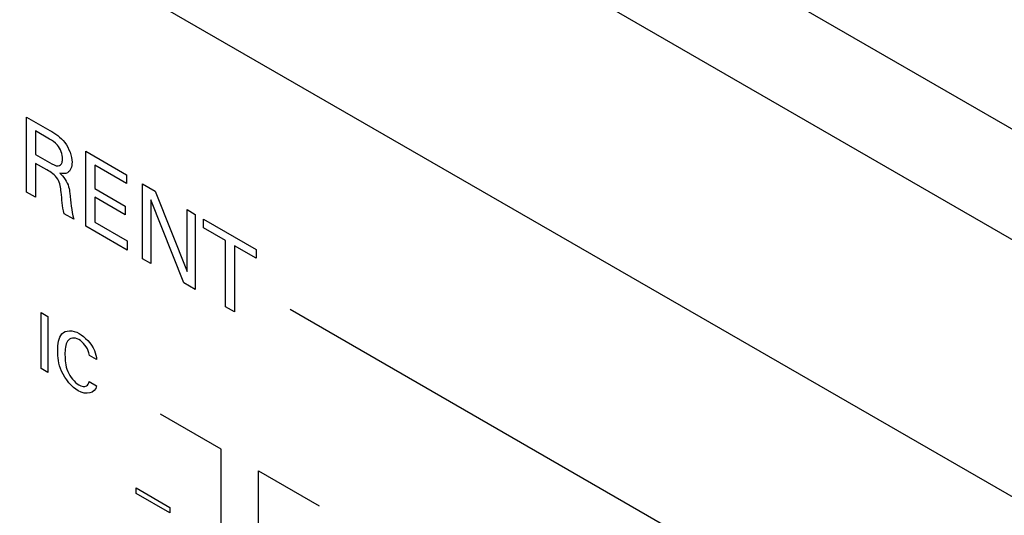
# Model space of a CAD drawing. Header units: inches. Extents: x 0 to 34, y 0 to 22.
# Tile 30 of 127: x 4.297 to 4.727, y 7.97 to 8.187. Entities that reach past the tile are written whole.
import ezdxf

# ---------------------------------------------------------------- set-up
doc = ezdxf.new("R2010")
doc.units = ezdxf.units.IN
doc.header["$LTSCALE"] = 1.87
doc.header["$MEASUREMENT"] = 0
doc.layers.get('0').update_dxf_attribs({"linetype": 'CONTINUOUS'})

msp = doc.modelspace()

# ---------------------------------------------------------------- linework, layer by layer
at = {"color": 7, "linetype": 'CONTINUOUS'}
for p, q in [((2.55264, 9.39617), (5.48268, 7.7044)), ((2.54662, 9.35143), (5.44695, 7.67681)), ((5.3418, 7.62502), (2.65177, 9.17821))]:
    msp.add_line(p, q, dxfattribs=at)
at = {"color": 40, "linetype": 'CONTINUOUS'}
for p, q in [((4.30043, 8.1112), (4.30043, 8.14397)), ((4.30043, 8.14397), (4.31057, 8.13811)), ((4.30424, 8.13795), (4.30424, 8.12765)), ((4.31044, 8.13437), (4.30424, 8.13795)), ((4.32623, 8.0963), (4.32623, 8.12906)), ((4.32623, 8.12906), (4.34404, 8.11879)), ((4.30424, 8.12765), (4.31044, 8.12407)), ((4.30432, 8.12375), (4.30432, 8.10896)), ((4.30927, 8.12089), (4.30432, 8.12375)), ((4.33016, 8.12294), (4.33016, 8.11273)), ((4.34404, 8.11493), (4.33016, 8.12294)), ((4.34404, 8.11879), (4.34404, 8.11493)), ((4.30432, 8.10896), (4.30043, 8.1112)), ((4.33016, 8.11273), (4.34337, 8.10511)), ((4.35098, 8.08201), (4.35098, 8.11478)), ((4.35098, 8.11478), (4.35644, 8.11162)), ((4.35644, 8.11162), (4.3704, 8.07647)), ((4.33016, 8.10892), (4.33016, 8.09803)), ((4.34337, 8.10129), (4.33016, 8.10892)), ((4.35456, 8.10776), (4.35456, 8.07995)), ((4.36898, 8.07162), (4.35456, 8.10776)), ((4.34337, 8.10511), (4.34337, 8.10129)), ((4.3704, 8.07647), (4.3704, 8.10357)), ((4.3704, 8.10357), (4.37401, 8.10148)), ((4.32098, 8.09934), (4.31677, 8.10176)), ((4.33016, 8.09803), (4.34435, 8.08984)), ((4.37401, 8.10148), (4.37401, 8.06871)), ((4.37765, 8.09552), (4.37765, 8.09938)), ((4.37765, 8.09938), (4.40057, 8.08615)), ((4.34435, 8.08584), (4.32623, 8.0963)), ((4.38717, 8.09003), (4.37765, 8.09552)), ((4.34435, 8.08984), (4.34435, 8.08584)), ((4.38717, 8.06112), (4.38717, 8.09003)), ((4.39106, 8.08778), (4.39106, 8.05887)), ((4.40057, 8.08229), (4.39106, 8.08778)), ((4.40057, 8.08615), (4.40057, 8.08229)), ((4.35456, 8.07995), (4.35098, 8.08201)), ((4.37401, 8.06871), (4.36898, 8.07162)), ((4.39106, 8.05887), (4.38717, 8.06112)), ((4.41533, 8.06002), (4.62981, 7.93618)), ((4.30678, 8.03407), (4.30678, 8.05862)), ((4.30678, 8.05862), (4.30973, 8.05692)), ((4.30973, 8.05692), (4.30973, 8.03238)), ((4.33093, 8.03805), (4.32778, 8.03987)), ((4.30973, 8.03238), (4.30678, 8.03407)), ((4.32763, 8.0285), (4.33087, 8.02662)), ((4.38536, 7.99887), (4.35884, 8.01418)), ((4.38536, 7.93151), (4.38536, 7.99887)), ((4.4016, 7.92213), (4.4016, 7.98949)), ((4.4016, 7.98949), (4.42812, 7.97418)), ((4.34823, 7.97954), (4.34823, 7.98199)), ((4.34823, 7.98199), (4.36295, 7.97349)), ((4.36295, 7.97104), (4.34823, 7.97954)), ((4.36295, 7.97349), (4.36295, 7.97104))]:
    msp.add_line(p, q, dxfattribs=at)
for points in [[(4.31057, 8.13811), (4.31278, 8.13683), (4.31522, 8.13527), (4.31709, 8.1328)], [(4.31709, 8.1328), (4.31894, 8.13038), (4.32023, 8.12685), (4.32023, 8.12432)], [(4.31044, 8.12407), (4.31171, 8.12334), (4.31309, 8.12252), (4.31418, 8.12264)], [(4.32023, 8.12432), (4.32023, 8.12223), (4.3195, 8.1204), (4.31823, 8.11967)], [(4.31823, 8.11967), (4.31733, 8.11915), (4.31612, 8.11914), (4.31489, 8.11946)], [(4.31677, 8.10176), (4.31597, 8.10501), (4.3158, 8.10809), (4.31548, 8.11118)], [(4.31921, 8.11066), (4.31956, 8.10698), (4.31998, 8.10322), (4.32098, 8.09934)], [(4.33087, 8.02662), (4.33053, 8.02303), (4.32622, 8.02248), (4.32292, 8.02438)], [(4.32316, 8.02703), (4.32438, 8.02633), (4.32575, 8.02599), (4.3266, 8.02651)], [(4.3266, 8.02651), (4.32716, 8.02688), (4.32749, 8.02764), (4.32763, 8.0285)]]:
    msp.add_open_spline(points, degree=3, dxfattribs=at)
for points, knots in [([(4.31611, 8.12579), (4.31611, 8.12756), (4.31452, 8.13199), (4.3116, 8.1337), (4.31044, 8.13437)], [0, 0, 0, 0, 0.570338, 1, 1, 1, 1]), ([(4.31418, 8.12264), (4.31498, 8.1227), (4.31594, 8.12363), (4.31611, 8.1252), (4.31611, 8.12579)], [0, 0, 0, 0, 0.640735, 1, 1, 1, 1]), ([(4.31548, 8.11118), (4.31531, 8.11298), (4.31468, 8.11761), (4.31088, 8.11996), (4.30927, 8.12089)], [0, 0, 0, 0, 0.479539, 1, 1, 1, 1]), ([(4.31489, 8.11946), (4.31651, 8.11804), (4.31885, 8.11461), (4.31913, 8.11158), (4.31921, 8.11066)], [0, 0, 0, 0, 0.686582, 1, 1, 1, 1]), ([(4.314, 8.04191), (4.314, 8.04479), (4.31477, 8.05096), (4.32049, 8.05105), (4.32331, 8.04942)], [0, 0, 0, 0, 0.46966, 1, 1, 1, 1]), ([(4.32319, 8.04677), (4.32125, 8.04789), (4.31729, 8.04705), (4.31715, 8.04236), (4.31715, 8.04012)], [0, 0, 0, 0, 0.499627, 1, 1, 1, 1]), ([(4.32778, 8.03987), (4.32773, 8.04024), (4.32741, 8.04278), (4.32492, 8.04577), (4.32319, 8.04677)], [0, 0, 0, 0, 0.148058, 1, 1, 1, 1]), ([(4.32331, 8.04942), (4.32576, 8.04801), (4.3299, 8.04398), (4.33085, 8.03929), (4.33093, 8.03805)], [0, 0, 0, 0, 0.702107, 1, 1, 1, 1]), ([(4.32292, 8.02438), (4.32019, 8.02596), (4.31465, 8.03244), (4.314, 8.03918), (4.314, 8.04191)], [0, 0, 0, 0, 0.535952, 1, 1, 1, 1]), ([(4.31715, 8.04012), (4.31715, 8.03789), (4.31733, 8.03304), (4.32132, 8.02809), (4.32316, 8.02703)], [0, 0, 0, 0, 0.512307, 1, 1, 1, 1])]:
    msp.add_open_spline(points, degree=3, knots=knots, dxfattribs=at)

doc.saveas('drawing.dxf')
